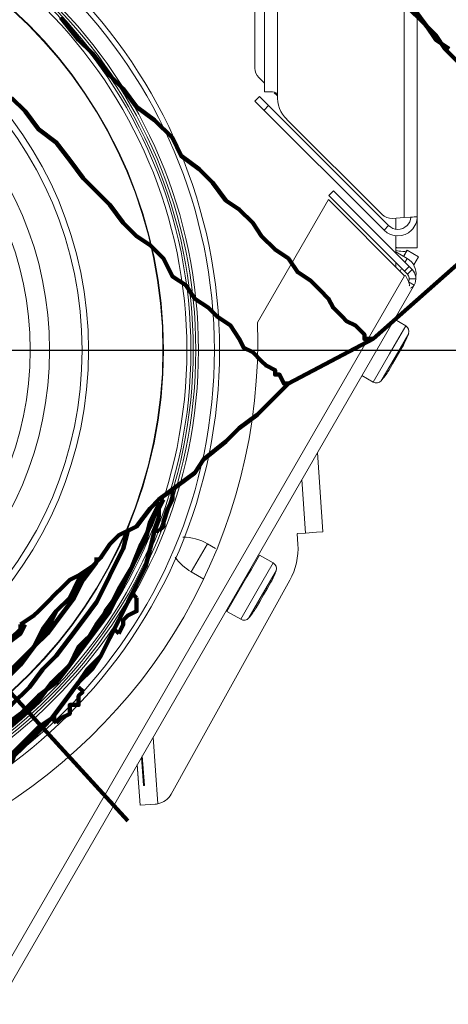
# Model space of a CAD drawing. Header units: millimetres. Extents: x -41968 to 54113, y -9946 to 101810.
# Tile 154 of 171: x -5695 to -5638, y 91927 to 92057. Entities that reach past the tile are written whole.
import ezdxf

# ---------------------------------------------------------------- set-up
doc = ezdxf.new("R2010")
doc.units = ezdxf.units.MM
doc.linetypes.add('DASHDOT', pattern=[1, 0.5, -0.25, 0, -0.25])
for name, color, linetype, lineweight in [('CERNA', 7, 'Continuous', 15), ('MODRA', 4, 'Continuous', 25), ('P', 250, 'Continuous', 100), ('UT-kotle', 1, 'Continuous', 50)]:
    doc.layers.add(name, color=color, linetype=linetype, lineweight=lineweight)
doc.layers.add('UT-komin', color=2, linetype='Continuous')
doc.layers.add('Vrstva 1', color=7, linetype='Continuous')

# ---------------------------------------------------------------- blocks, each defined once
blk = doc.blocks.new('CONDENSINOX_50')
at = {"layer": 'CERNA'}
for p, q in [((73.89, 34.01), (73.89, 519.45)), ((75.6, 519.45), (75.6, 33.57)), ((92.32, 17.46), (92.32, 519.45)), ((94.03, 17.6), (94.03, 519.03)), ((72.64, 37.14), (72.64, 46.24)), ((73.14, 35.93), (73.89, 35.18)), ((73.89, 34.01), (74.97, 34.01)), ((75.2, 33.98), (74.97, 34.01)), ((75.17, 33.9), (75.55, 33.52)), ((75.4, 33.88), (75.2, 33.98)), ((75.55, 33.74), (75.4, 33.88)), ((75.6, 33.57), (75.55, 33.74)), ((89.65, 15.78), (72.63, 32.8)), ((72.64, 32.8), (73.24, 33.41)), ((90.26, 16.39), (73.24, 33.41)), ((73.84, 31.59), (74.45, 32.2)), ((89.4, 17.85), (76.86, 30.39)), ((82.99, 20.97), (82.38, 20.36)), ((82.99, 20.97), (93.34, 10.62)), ((82.33, 19.82), (72.98, 3.63)), ((82.33, 19.82), (92.36, 9.78)), ((82.38, 20.36), (92.74, 10.01)), ((92.32, 17.46), (90.74, 17.35)), ((91.21, 17.39), (91.21, 15.95)), ((92.32, 17.46), (93.16, 17.52)), ((94.03, 17.6), (94.03, 13.48)), ((89.65, 15.78), (90.26, 16.39)), ((91.21, 15.08), (91.21, 12.75)), ((91.21, 13.56), (91.46, 13.48)), ((91.47, 13.48), (91.21, 13.48)), ((91.47, 13.48), (94.03, 13.48)), ((92.23, 12.34), (92.69, 13.14)), ((92.24, 12.34), (92.7, 13.14)), ((92.69, 13.14), (92.71, 13.14)), ((92.71, 13.14), (94.18, 12.28)), ((92.71, 12.06), (91.21, 12.93)), ((92.71, 12.06), (92.41, 11.54)), ((94.19, 12.28), (93.56, 11.21)), ((91.21, 11.54), (91.21, 10.93)), ((91.76, 10.39), (91.9, 10.66)), ((92.95, 11.01), (92.34, 10.4)), ((93.34, 10.61), (92.74, 10.01)), ((37.66, -84.93), (92.36, 9.79)), ((92.48, 9.83), (92.35, 9.79)), ((92.48, 9.83), (92.78, 9.22)), ((92.78, 9.23), (92.91, 8.96)), ((93.84, 9.4), (92.99, 9.4)), ((38.9, -86.21), (93.61, 8.54)), ((93.62, 8.55), (92.87, 8.98)), ((93.32, 8.25), (93.12, 8.13)), ((93.49, 8.38), (93.32, 8.25)), ((93.62, 8.55), (93.49, 8.38)), ((91.02, 4.05), (92.52, 3.18)), ((90.37, -0.52), (92.51, 3.17)), ((91.1, -0.94), (92.9, 2.17)), ((91.75, -0.14), (92.21, 0.66)), ((88.23, -4.22), (90.37, -0.52)), ((91.1, -0.94), (89.29, -4.04)), ((90.77, -1.81), (91.75, -0.15)), ((90.27, -2.69), (90.72, -1.9)), ((90.73, -1.9), (90.77, -1.81)), ((86.73, -3.36), (88.23, -4.23)), ((80.87, -13.51), (81.6, -23.96)), ((78.81, -17.08), (79.3, -24.12)), ((79.3, -24.12), (78.19, -24.19)), ((78.29, -25.59), (78.2, -24.2)), ((79.3, -24.12), (80.74, -24.02)), ((80.74, -24.02), (80.75, -24.02)), ((80.75, -24.02), (81.6, -23.96)), ((64.25, -29.23), (66.39, -25.53)), ((67.45, -26.14), (66.39, -25.53)), ((72.17, -28.87), (73.24, -27.01)), ((73.25, -27.02), (75.04, -28.06)), ((72.9, -31.76), (75.05, -28.06)), ((65.89, -30.19), (64.26, -29.24)), ((71.58, -29.9), (72.17, -28.87)), ((73.64, -32.19), (75.42, -29.08)), ((61.61, -58.52), (77.24, -30.33)), ((68.96, -34.44), (71.58, -29.9)), ((74.28, -31.39), (74.75, -30.6)), ((70.77, -35.47), (72.9, -31.77)), ((73.64, -32.19), (71.84, -35.3)), ((73.27, -33.15), (73.77, -32.27)), ((73.77, -32.27), (74.24, -31.47)), ((74.23, -31.47), (74.28, -31.39)), ((72.8, -33.95), (73.27, -33.15)), ((68.96, -34.44), (70.77, -35.48)), ((59.22, -51.03), (59.83, -59.79)), ((57.96, -57.37), (57.7, -53.64)), ((57.8, -53.47), (58.08, -57.36)), ((57.14, -54.61), (57.51, -59.98)), ((57.14, -54.64), (57.51, -59.97)), ((58.08, -57.36), (57.96, -57.37)), ((57.52, -59.98), (57.51, -59.98)), ((57.52, -59.98), (59.48, -59.83))]:
    blk.add_line(p, q, dxfattribs=at)
for points, knots in [([(67.17, 48.4), (45.11, 86.99), (-4.05, 100.39), (-42.65, 78.34), (-67.72, 64), (-83.18, 37.34), (-83.18, 8.47)], [0, 0, 0, 0, 1, 1, 1, 2, 2, 2, 2]), ([(67.98, -0.01), (67.98, -37.55), (37.54, -67.98), (0, -67.98), (-37.54, -67.98), (-67.97, -37.55), (-67.97, -0.01), (-67.97, 37.54), (-37.54, 67.96), (0, 67.96), (37.54, 67.96), (67.98, 37.54), (67.98, -0.01)], [0, 0, 0, 0, 1, 1, 1, 2, 2, 2, 3, 3, 3, 4, 4, 4, 4]), ([(67.3, -0.01), (67.3, -37.17), (37.17, -67.3), (0, -67.3), (-37.17, -67.3), (-67.29, -37.17), (-67.29, -0.01), (-67.29, 37.16), (-37.17, 67.29), (0, 67.29), (37.17, 67.29), (67.3, 37.16), (67.3, -0.01)], [0, 0, 0, 0, 1, 1, 1, 2, 2, 2, 3, 3, 3, 4, 4, 4, 4]), ([(65.2, -0.01), (65.2, -36.02), (36.01, -65.21), (0, -65.21), (-36, -65.21), (-65.19, -36.02), (-65.19, -0.01), (-65.19, 36), (-36, 65.19), (0, 65.19), (36.01, 65.19), (65.2, 36), (65.2, -0.01)], [0, 0, 0, 0, 1, 1, 1, 2, 2, 2, 3, 3, 3, 4, 4, 4, 4]), ([(64.85, -0.01), (64.85, -35.81), (35.81, -64.86), (0, -64.86), (-35.82, -64.86), (-64.85, -35.81), (-64.85, -0.01), (-64.85, 35.8), (-35.82, 64.85), (0, 64.85), (35.81, 64.85), (64.85, 35.8), (64.85, -0.01)], [0, 0, 0, 0, 1, 1, 1, 2, 2, 2, 3, 3, 3, 4, 4, 4, 4]), ([(64.51, -0.01), (64.51, -35.63), (35.63, -64.51), (0, -64.51), (-35.63, -64.51), (-64.5, -35.63), (-64.5, -0.01), (-64.5, 35.62), (-35.63, 64.5), (0, 64.5), (35.63, 64.5), (64.51, 35.62), (64.51, -0.01)], [0, 0, 0, 0, 1, 1, 1, 2, 2, 2, 3, 3, 3, 4, 4, 4, 4]), ([(64.21, -0.01), (64.21, -35.46), (35.46, -64.21), (0, -64.21), (-35.45, -64.21), (-64.21, -35.46), (-64.21, -0.01), (-64.21, 35.45), (-35.45, 64.2), (0, 64.2), (35.46, 64.2), (64.21, 35.45), (64.21, -0.01)], [0, 0, 0, 0, 1, 1, 1, 2, 2, 2, 3, 3, 3, 4, 4, 4, 4]), ([(63.67, -0.01), (63.67, -35.18), (35.17, -63.67), (0.01, -63.67), (-35.15, -63.67), (-63.67, -35.18), (-63.67, -0.01), (-63.67, 35.15), (-35.15, 63.66), (0.01, 63.66), (35.17, 63.66), (63.67, 35.15), (63.67, -0.01)], [0, 0, 0, 0, 1, 1, 1, 2, 2, 2, 3, 3, 3, 4, 4, 4, 4]), ([(60.59, -0.01), (60.59, -33.46), (33.47, -60.59), (0.01, -60.59), (-33.47, -60.59), (-60.59, -33.46), (-60.59, -0.01), (-60.59, 33.45), (-33.47, 60.58), (0.01, 60.58), (33.47, 60.58), (60.59, 33.45), (60.59, -0.01)], [0, 0, 0, 0, 1, 1, 1, 2, 2, 2, 3, 3, 3, 4, 4, 4, 4]), ([(60.52, -0.01), (60.52, -33.43), (33.43, -60.52), (0.01, -60.52), (-33.43, -60.52), (-60.52, -33.43), (-60.52, -0.01), (-60.52, 33.42), (-33.43, 60.51), (0.01, 60.51), (33.43, 60.51), (60.52, 33.42), (60.52, -0.01)], [0, 0, 0, 0, 1, 1, 1, 2, 2, 2, 3, 3, 3, 4, 4, 4, 4]), ([(50.73, -0.01), (50.73, -28.02), (28.02, -50.73), (0, -50.73), (-28.01, -50.73), (-50.72, -28.02), (-50.72, -0.01), (-50.72, 28), (-28.01, 50.72), (0, 50.72), (28.02, 50.72), (50.73, 28), (50.73, -0.01)], [0, 0, 0, 0, 1, 1, 1, 2, 2, 2, 3, 3, 3, 4, 4, 4, 4]), ([(49.87, -0.01), (49.87, -27.54), (27.55, -49.87), (0.01, -49.87), (-27.54, -49.87), (-49.85, -27.54), (-49.85, -0.01), (-49.85, 27.53), (-27.54, 49.86), (0.01, 49.86), (27.55, 49.86), (49.87, 27.53), (49.87, -0.01)], [0, 0, 0, 0, 1, 1, 1, 2, 2, 2, 3, 3, 3, 4, 4, 4, 4]), ([(45.59, -0.01), (45.59, -25.18), (25.18, -45.6), (0, -45.6), (-25.16, -45.6), (-45.59, -25.18), (-45.59, -0.01), (-45.59, 25.16), (-25.16, 45.59), (0, 45.59), (25.18, 45.59), (45.59, 25.16), (45.59, -0.01)], [0, 0, 0, 0, 1, 1, 1, 2, 2, 2, 3, 3, 3, 4, 4, 4, 4]), ([(43.02, -0.01), (43.02, -23.77), (23.75, -43.03), (0, -43.03), (-23.76, -43.03), (-43.02, -23.77), (-43.02, -0.01), (-43.02, 23.76), (-23.76, 43.01), (0, 43.01), (23.75, 43.01), (43.02, 23.76), (43.02, -0.01)], [0, 0, 0, 0, 1, 1, 1, 2, 2, 2, 3, 3, 3, 4, 4, 4, 4]), ([(91.21, 13.11), (91.52, 13.07), (91.78, 13.01), (92.11, 12.99), (92.29, 12.97), (92.5, 12.97), (92.63, 13.08)], [0, 0, 0, 0, 1, 1, 1, 2, 2, 2, 2]), ([(92.91, 8.96), (92.93, 8.91), (92.95, 8.85), (92.96, 8.79), (92.98, 8.75), (92.99, 8.7), (93, 8.65)], [0, 0, 0, 0, 1, 1, 1, 2, 2, 2, 2]), ([(93, 8.64), (93, 8.64), (93, 8.56), (93, 8.56), (93, 8.53), (93, 8.5), (92.99, 8.49)], [0, 0, 0, 0, 1, 1, 1, 2, 2, 2, 2])]:
    blk.add_open_spline(points, degree=3, knots=knots, dxfattribs=at)
for points in [[(92.63, 13.09), (92.67, 13.12), (92.68, 13.13), (92.68, 13.15)], [(93.84, 9.72), (93.99, 10.65), (93.54, 11.58), (92.72, 12.06)], [(93.62, 8.55), (94, 9.23), (93.88, 10.07), (93.34, 10.62)], [(92.88, 8.98), (93.06, 9.31), (93.01, 9.74), (92.73, 10.01)], [(92.99, 8.49), (92.98, 8.47), (92.97, 8.45), (92.97, 8.44)], [(34.51, -62.99), (58.99, -49.94), (73.89, -24.1), (72.97, 3.62)], [(66.39, -25.53), (65.41, -24.97), (64.28, -24.66), (63.14, -24.66)], [(77.24, -30.33), (78.04, -28.89), (78.4, -27.25), (78.3, -25.58)], [(62.14, -27.3), (62.7, -28.1), (63.42, -28.75), (64.26, -29.24)], [(75.43, -29.08), (75.56, -28.69), (75.4, -28.27), (75.05, -28.06)], [(74.75, -30.59), (75.02, -30.11), (75.25, -29.6), (75.43, -29.08)], [(71.84, -35.3), (72.21, -34.87), (72.52, -34.43), (72.8, -33.95)], [(70.77, -35.47), (71.13, -35.68), (71.57, -35.61), (71.84, -35.31)], [(59.83, -59.79), (60.59, -59.65), (61.23, -59.19), (61.61, -58.51)], [(59.48, -59.84), (59.59, -59.83), (59.72, -59.82), (59.83, -59.79)]]:
    blk.add_open_spline(points, degree=3, dxfattribs=at)
at = {"layer": 'MODRA'}
blk.add_line((-109.77, 0), (116.95, 0), dxfattribs=at)
at = {"layer": 'Vrstva 1', "color": 7, "lineweight": 9, "true_color": 0xffffff}
for points in [[(72.64, 37.14), (72.64, 36.68), (72.8, 36.25), (73.14, 35.93)], [(75.6, 33.57), (75.56, 32.37), (76.01, 31.23), (76.85, 30.4)], [(89.4, 17.85), (89.75, 17.5), (90.25, 17.31), (90.74, 17.35)], [(93.9, 17.56), (93.94, 17.56), (93.96, 17.57), (94, 17.58)], [(92.89, 2.17), (93.03, 2.55), (92.87, 2.97), (92.51, 3.18)], [(92.21, 0.66), (92.49, 1.14), (92.71, 1.64), (92.89, 2.17)], [(89.29, -4.04), (89.65, -3.63), (89.98, -3.17), (90.27, -2.7)], [(88.23, -4.22), (88.57, -4.43), (89.03, -4.36), (89.29, -4.05)]]:
    blk.add_open_spline(points, degree=3, dxfattribs=at)
for points in [[(89.65, 15.78), (90.65, 14.78), (92.27, 14.78), (93.27, 15.78), (93.76, 16.27), (94.03, 16.92), (94.03, 17.6)], [(90.26, 16.39), (90.92, 15.71), (92.01, 15.71), (92.68, 16.39), (92.98, 16.69), (93.15, 17.08), (93.17, 17.51)], [(93.17, 17.51), (93.31, 17.52), (93.46, 17.53), (93.61, 17.54), (93.7, 17.55), (93.8, 17.56), (93.9, 17.56)]]:
    blk.add_open_spline(points, degree=3, knots=[0, 0, 0, 0, 1, 1, 1, 2, 2, 2, 2], dxfattribs=at)

msp = doc.modelspace()

# ---------------------------------------------------------------- linework, layer by layer
at = {"layer": 'P', "color": 2, "linetype": 'Continuous'}
for points in [[(-5636.942, 92050.969), (-5638.706, 92052.734), (-5639.883, 92054.499), (-5641.648, 92056.263), (-5643.412, 92058.028), (-5645.177, 92059.793), (-5647.53, 92062.145), (-5649.294, 92064.498), (-5651.059, 92066.263), (-5653.412, 92068.616), (-5655.177, 92070.381), (-5657.53, 92072.733), (-5659.294, 92075.086), (-5661.059, 92077.439), (-5663.412, 92079.792)], [(-5638.118, 92052.734), (-5639.883, 92053.91), (-5641.059, 92055.675), (-5642.824, 92058.028), (-5644.589, 92059.793), (-5646.353, 92061.557), (-5648.706, 92063.91), (-5650.471, 92066.263), (-5652.236, 92068.028), (-5654.588, 92070.381), (-5656.353, 92072.733), (-5658.706, 92075.086), (-5661.059, 92077.439), (-5662.824, 92079.792)], [(-5689.294, 92056.851), (-5686.941, 92053.91), (-5685.176, 92052.146), (-5682.823, 92049.205), (-5681.058, 92047.44), (-5679.294, 92045.087), (-5676.941, 92043.322), (-5674.588, 92040.969), (-5673.412, 92038.617), (-5671.059, 92036.852), (-5669.294, 92035.087), (-5667.529, 92032.734), (-5665.765, 92031.558), (-5664, 92029.793), (-5662.824, 92028.029), (-5661.059, 92026.264), (-5659.294, 92025.087), (-5658.118, 92023.323), (-5656.353, 92022.146), (-5655.177, 92020.97), (-5654, 92019.793), (-5653.412, 92018.617), (-5652.236, 92017.441), (-5651.647, 92016.852), (-5650.471, 92016.264), (-5649.883, 92015.676), (-5649.294, 92015.088), (-5649.294, 92014.499), (-5648.706, 92014.499), (-5648.118, 92014.499)], [(-5659.294, 92008.617), (-5659.882, 92008.617), (-5660.471, 92009.794), (-5661.059, 92009.794), (-5661.059, 92010.382), (-5662.235, 92010.97), (-5662.824, 92011.558), (-5664, 92012.735), (-5665.176, 92013.323), (-5665.765, 92014.499), (-5666.941, 92016.264), (-5668.706, 92017.441), (-5669.882, 92018.617), (-5671.647, 92019.793), (-5672.823, 92021.558), (-5674.588, 92022.735), (-5675.764, 92025.087), (-5677.529, 92026.852), (-5679.294, 92028.029), (-5681.058, 92029.793), (-5682.823, 92032.146), (-5684.588, 92033.911), (-5686.352, 92035.675), (-5688.117, 92038.028), (-5689.882, 92040.381), (-5692.235, 92042.146), (-5693.999, 92044.499), (-5695.764, 92046.263)], [(-5622.236, 92037.44), (-5648.118, 92014.499)], [(-5648.118, 92014.499), (-5659.294, 92008.617)], [(-5648.118, 92014.499), (-5648.118, 92014.499)], [(-5694.588, 91976.853), (-5692.823, 91978.03), (-5692.235, 91978.618), (-5691.646, 91979.206), (-5691.058, 91979.794), (-5689.882, 91980.971), (-5689.294, 91981.559), (-5688.117, 91982.735), (-5686.941, 91983.324), (-5685.176, 91984.5), (-5684, 91985.677), (-5682.823, 91987.441), (-5681.647, 91988.618), (-5679.294, 91989.794), (-5677.529, 91992.147), (-5676.353, 91993.323), (-5674, 91995.088), (-5671.647, 91996.853), (-5670.47, 91998.617), (-5667.529, 92000.97), (-5665.765, 92002.735), (-5663.412, 92004.5), (-5661.059, 92006.853), (-5659.294, 92008.617)], [(-5674.588, 91994.5), (-5674.588, 91993.323), (-5675.176, 91992.147), (-5675.176, 91992.147), (-5675.764, 91990.382), (-5675.764, 91989.794), (-5676.353, 91989.206)], [(-5674.588, 91994.5), (-5674.588, 91994.5)], [(-5676.353, 91990.971), (-5676.353, 91992.147), (-5675.764, 91993.323)], [(-5676.353, 91992.735), (-5676.353, 91992.735), (-5677.529, 91989.794), (-5678.706, 91987.441), (-5679.882, 91984.5), (-5681.647, 91981.559), (-5682.823, 91979.206), (-5684.588, 91976.853), (-5686.352, 91973.912), (-5688.117, 91971.559), (-5689.882, 91969.206), (-5692.235, 91967.442), (-5694.588, 91965.089), (-5696.94, 91963.324), (-5698.705, 91961.559), (-5701.646, 91959.795), (-5703.999, 91957.442), (-5706.352, 91956.265), (-5709.293, 91955.089), (-5712.234, 91953.913), (-5715.175, 91952.736), (-5716.94, 91952.148)], [(-5716.94, 91952.148), (-5714.587, 91952.736), (-5712.234, 91953.913), (-5709.293, 91955.089), (-5706.352, 91956.265), (-5703.999, 91958.03), (-5701.646, 91959.795), (-5699.293, 91961.559), (-5696.94, 91963.324), (-5694.588, 91965.089), (-5692.235, 91967.442), (-5689.882, 91969.206), (-5688.117, 91971.559), (-5686.352, 91973.912), (-5684.588, 91976.265), (-5682.823, 91978.618), (-5681.647, 91980.971), (-5680.47, 91983.324), (-5679.294, 91985.677), (-5678.117, 91988.029), (-5677.529, 91990.382), (-5676.353, 91992.735)], [(-5709.293, 91955.089), (-5706.94, 91956.265), (-5703.999, 91957.442), (-5702.234, 91959.207), (-5699.293, 91960.971), (-5696.94, 91962.736), (-5694.588, 91964.501), (-5692.235, 91966.853), (-5690.47, 91969.206), (-5688.117, 91971.559), (-5686.941, 91973.912), (-5684.588, 91976.265), (-5683.411, 91978.618), (-5681.647, 91980.971), (-5680.47, 91983.324), (-5679.294, 91985.677), (-5678.117, 91988.029), (-5677.529, 91990.382), (-5676.353, 91992.735), (-5676.353, 91992.735)], [(-5695.764, 91959.207), (-5693.999, 91960.971), (-5692.235, 91962.736), (-5690.47, 91964.501), (-5688.705, 91966.853), (-5686.941, 91969.206), (-5685.764, 91970.971), (-5684, 91972.736), (-5682.823, 91975.089), (-5681.647, 91977.441), (-5680.47, 91979.794), (-5679.294, 91982.147), (-5678.117, 91984.5), (-5677.529, 91986.853), (-5676.941, 91989.206), (-5676.353, 91990.971)], [(-5695.764, 91959.795), (-5693.999, 91961.559), (-5692.235, 91963.324), (-5690.47, 91964.501), (-5688.705, 91966.853), (-5686.941, 91969.206), (-5685.176, 91970.971), (-5684, 91972.736), (-5682.823, 91975.089), (-5681.647, 91977.441), (-5680.47, 91979.794), (-5679.294, 91982.147), (-5678.117, 91984.5), (-5677.529, 91986.853), (-5676.941, 91989.206), (-5676.353, 91990.971)], [(-5676.353, 91990.971), (-5676.353, 91990.971)], [(-5714.587, 91955.089), (-5712.822, 91955.677), (-5709.881, 91957.442), (-5707.528, 91958.618), (-5705.176, 91959.795), (-5702.234, 91961.559), (-5700.47, 91962.736), (-5698.117, 91964.501), (-5695.764, 91966.265), (-5693.411, 91968.618), (-5691.646, 91970.971), (-5689.882, 91972.736), (-5688.117, 91975.089), (-5686.352, 91977.441), (-5684.588, 91979.794), (-5683.411, 91982.147), (-5682.235, 91984.5), (-5681.058, 91986.853), (-5680.47, 91989.206), (-5679.294, 91989.794)], [(-5676.941, 91989.206), (-5676.353, 91989.206)], [(-5676.941, 91989.206), (-5676.353, 91989.206)], [(-5676.941, 91989.206), (-5676.353, 91989.206)], [(-5684.588, 91985.677), (-5684.588, 91985.088), (-5686.352, 91982.735), (-5687.529, 91980.383), (-5689.294, 91978.03), (-5691.058, 91975.677), (-5692.823, 91973.912), (-5694.588, 91971.559), (-5696.352, 91969.795), (-5698.705, 91968.03), (-5700.47, 91966.265), (-5702.823, 91964.501), (-5705.176, 91962.736), (-5707.528, 91961.559), (-5709.881, 91960.383), (-5712.234, 91958.618)], [(-5685.176, 91984.5), (-5686.941, 91982.735), (-5688.117, 91980.383), (-5689.882, 91978.618), (-5691.646, 91976.265), (-5692.823, 91973.912), (-5694.588, 91972.147), (-5696.94, 91969.795), (-5698.705, 91968.03), (-5701.058, 91966.265), (-5703.411, 91964.501), (-5705.176, 91963.324), (-5708.117, 91961.559), (-5709.881, 91960.383), (-5712.234, 91959.795)], [(-5711.646, 91959.795), (-5709.881, 91960.383), (-5708.117, 91961.559), (-5705.176, 91963.324), (-5703.411, 91964.501), (-5701.058, 91966.265), (-5698.705, 91968.03), (-5696.94, 91969.795), (-5694.588, 91972.147), (-5692.823, 91973.912), (-5691.058, 91976.265), (-5689.882, 91978.618), (-5688.117, 91980.383), (-5686.941, 91982.735), (-5685.176, 91984.5)], [(-5679.294, 91980.383), (-5679.294, 91979.794), (-5679.294, 91978.618), (-5680.47, 91978.03), (-5681.058, 91977.441), (-5681.058, 91976.853), (-5681.647, 91975.677)], [(-5679.882, 91980.971), (-5679.294, 91980.383)], [(-5680.47, 91950.971), (-5705.764, 91978.618)], [(-5696.94, 91973.912), (-5694.588, 91975.677), (-5693.999, 91976.853)], [(-5695.764, 91975.089), (-5694.588, 91976.265)], [(-5694.588, 91976.265), (-5694.588, 91976.853)], [(-5682.235, 91976.265), (-5682.235, 91976.265)], [(-5682.235, 91976.265), (-5681.647, 91975.677)], [(-5682.235, 91976.265), (-5681.647, 91975.677)], [(-5686.941, 91968.618), (-5686.352, 91968.03)], [(-5686.352, 91968.03), (-5686.941, 91967.442), (-5686.941, 91966.265), (-5688.117, 91966.265), (-5688.117, 91965.089), (-5689.294, 91964.501), (-5689.882, 91963.912)], [(-5719.293, 91949.795), (-5716.94, 91950.383), (-5714.587, 91950.971), (-5712.234, 91952.736), (-5709.881, 91953.324), (-5707.528, 91954.501), (-5705.764, 91955.677), (-5703.411, 91957.442), (-5701.058, 91958.618), (-5699.293, 91960.383), (-5697.529, 91962.148), (-5695.764, 91963.912), (-5693.999, 91965.677)], [(-5690.47, 91964.501), (-5690.47, 91964.501)], [(-5690.47, 91964.501), (-5689.882, 91963.912)], [(-5690.47, 91964.501), (-5689.882, 91964.501)], [(-5690.47, 91964.501), (-5689.882, 91963.912)], [(-5696.94, 91958.618), (-5696.352, 91958.618), (-5694.588, 91960.383), (-5692.823, 91962.148), (-5691.058, 91963.912), (-5691.058, 91963.912)], [(-5692.235, 91962.736), (-5692.823, 91962.148), (-5693.999, 91960.971), (-5695.176, 91960.383), (-5695.764, 91958.618)]]:
    msp.add_lwpolyline(points, dxfattribs=at)
at = {"layer": 'UT-komin', "linetype": 'DASHDOT', "lineweight": 25, "ltscale": 300}
msp.add_lwpolyline([(-5499.298, 92226.259), (-5809.291, 91948.03)], dxfattribs=at)

# ---------------------------------------------------------------- block references
at = {"layer": 'UT-kotle', "ltscale": 10}
msp.add_blockref('CONDENSINOX_50', (-5736.35, 92013.03), dxfattribs=at)

doc.saveas('drawing.dxf')
